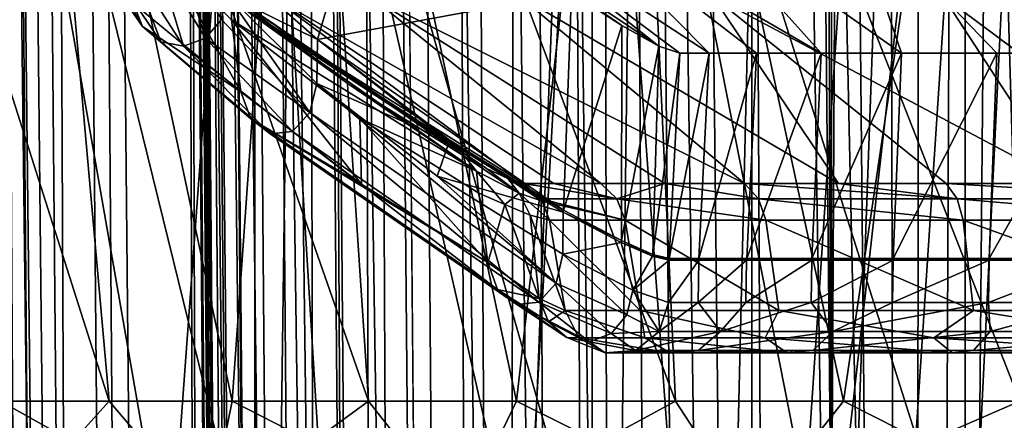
# Model space of a CAD drawing. Header units: metres. Extents: x -90 to 90, y -173 to 74.
# Tile 117 of 256: x -16.71 to -7.32, y -67.17 to -63.35. Entities that reach past the tile are written whole.
import ezdxf

# ---------------------------------------------------------------- set-up
doc = ezdxf.new("R2010")
doc.units = ezdxf.units.M
doc.layers.add('solid_509418', color=7, linetype='CONTINUOUS')
doc.layers.add('solid_509418_01', color=7, linetype='CONTINUOUS')

msp = doc.modelspace()

# ---------------------------------------------------------------- linework, layer by layer
at = {"layer": 'solid_509418'}
for points in [[(-8.225533, -143.306961, -58.726006), (-7.499454, 11.402782, -58.797714), (-6.862387, 12.015907, -58.855129)], [(-6.424402, -141.961182, -58.891628), (-8.225533, -143.306961, -58.726006), (-6.862387, 12.015907, -58.855129)], [(-8.225533, -143.306961, -58.726006), (-8.064254, 10.739578, -58.742512), (-7.499454, 11.402782, -58.797714)], [(-8.225533, -143.306961, -58.726006), (-8.553539, 10.028784, -58.691418), (-8.064254, 10.739578, -58.742512)], [(-8.970113, -68.651672, -58.645515), (-8.966332, 9.27123, -58.645943), (-8.553539, 10.028784, -58.691418)], [(-8.225533, -143.306961, -58.726006), (-8.970113, -68.651672, -58.645515), (-8.553539, 10.028784, -58.691418)], [(-8.970113, -68.651672, -58.645515), (-9.292809, 8.474933, -58.60844), (-8.966332, 9.27123, -58.645943)], [(-8.970113, -68.651672, -58.645515), (-9.713916, 5.925825, -58.55806), (-9.292809, 8.474933, -58.60844)], [(-10.980026, -146.921387, -58.026299), (-11.728061, 5.907754, -58.096577), (-11.239591, 5.91218, -58.249363)], [(-9.744602, -144.948929, -58.446842), (-11.239591, 5.91218, -58.249363), (-9.713916, 5.925825, -58.55806)], [(-9.744602, -144.948929, -58.446842), (-10.980026, -146.921387, -58.026299), (-11.239591, 5.91218, -58.249363)], [(-9.744602, -144.948929, -58.446842), (-9.713916, 5.925825, -58.55806), (-8.970113, -68.651672, -58.645515)], [(-16.531191, -163.081726, -51.900558), (-17.893648, 5.847504, -52.059464), (-17.654469, 5.850226, -52.654995)], [(-16.531191, -163.081726, -51.900558), (-16.807076, -163.083542, -50.873444), (-17.893648, 5.847504, -52.059464)], [(-16.158733, -163.076126, -52.868156), (-17.654469, 5.850226, -52.654995), (-17.241098, 5.854723, -53.488232)], [(-16.158733, -163.076126, -52.868156), (-16.531191, -163.081726, -51.900558), (-17.654469, 5.850226, -52.654995)], [(-15.842864, -163.072327, -53.513393), (-17.241098, 5.854723, -53.488232), (-16.6322, 5.861065, -54.450802)], [(-15.842864, -163.072327, -53.513393), (-16.158733, -163.076126, -52.868156), (-17.241098, 5.854723, -53.488232)], [(-15.108577, -163.065353, -54.683773), (-16.6322, 5.861065, -54.450802), (-16.372877, 5.863698, -54.797184)], [(-15.108577, -163.065353, -54.683773), (-15.842864, -163.072327, -53.513393), (-16.6322, 5.861065, -54.450802)], [(-14.743927, -163.060379, -55.154385), (-16.372877, 5.863698, -54.797184), (-15.310402, 5.874205, -55.954029)], [(-14.743927, -163.060379, -55.154385), (-15.108577, -163.065353, -54.683773), (-16.372877, 5.863698, -54.797184)], [(-14.743927, -163.060379, -55.154385), (-15.310402, 5.874205, -55.954029), (-15.262668, 5.874669, -55.998146)], [(-13.702352, -163.051712, -56.240799), (-15.262668, 5.874669, -55.998146), (-14.07989, 5.885985, -56.930222)], [(-13.702352, -163.051712, -56.240799), (-14.743927, -163.060379, -55.154385), (-15.262668, 5.874669, -55.998146)], [(-13.100452, -163.044846, -56.739647), (-14.07989, 5.885985, -56.930222), (-13.60435, 5.890456, -57.230949)], [(-13.100452, -163.044846, -56.739647), (-13.702352, -163.051712, -56.240799), (-14.07989, 5.885985, -56.930222)], [(-12.208568, -151.319458, -57.399166), (-13.60435, 5.890456, -57.230949), (-12.711701, 5.898749, -57.701679)], [(-12.208568, -151.319458, -57.399166), (-13.100452, -163.044846, -56.739647), (-13.60435, 5.890456, -57.230949)], [(-10.980026, -146.921387, -58.026299), (-12.711701, 5.898749, -57.701679), (-11.728061, 5.907754, -58.096577)], [(-11.805877, -149.06665, -57.632721), (-12.208568, -151.319458, -57.399166), (-12.711701, 5.898749, -57.701679)], [(-10.980026, -146.921387, -58.026299), (-11.805877, -149.06665, -57.632721), (-12.711701, 5.898749, -57.701679)], [(-18.056417, -4.771772, -39.686611), (-16.739193, -163.084778, -39.769085), (-16.407185, -163.081879, -39.436752)], [(-17.956964, -5.976902, -39.589478), (-18.056417, -4.771772, -39.686611), (-16.407185, -163.081879, -39.436752)], [(-17.942766, -6.137811, -39.576832), (-17.956964, -5.976902, -39.589478), (-16.407185, -163.081879, -39.436752)], [(-17.843531, -7.200194, -39.495811), (-17.942766, -6.137811, -39.576832), (-16.407185, -163.081879, -39.436752)], [(-17.713037, -8.454294, -39.406246), (-17.843531, -7.200194, -39.495811), (-16.407185, -163.081879, -39.436752)], [(-17.713037, -8.454294, -39.406246), (-16.407185, -163.081879, -39.436752), (-15.988667, -163.078217, -39.223415)], [(-17.653675, -8.981634, -39.371037), (-17.713037, -8.454294, -39.406246), (-15.988667, -163.078217, -39.223415)], [(-17.564034, -9.732122, -39.323696), (-17.653675, -8.981634, -39.371037), (-15.988667, -163.078217, -39.223415)], [(-17.400854, -10.978703, -39.253826), (-17.564034, -9.732122, -39.323696), (-15.988667, -163.078217, -39.223415)], [(-17.28887, -11.756881, -39.216961), (-17.400854, -10.978703, -39.253826), (-15.988667, -163.078217, -39.223415)], [(-15.394668, -17.596838, -43.902721), (-14.90165, -74.090973, -48.713856), (-15.452837, -10.931285, -48.649826)], [(-14.326564, -136.82785, -49.398392), (-15.452837, -10.931285, -48.649826), (-14.90165, -74.090973, -48.713856)], [(-15.406104, -11.13963, -49.447376), (-15.452837, -10.931285, -48.649826), (-14.326564, -136.82785, -49.398392)], [(-15.406104, -11.13963, -49.447376), (-14.296868, -136.648575, -49.685158), (-14.235632, -136.442123, -50.082653)], [(-15.277939, -11.332801, -50.20084), (-15.406104, -11.13963, -49.447376), (-14.235632, -136.442123, -50.082653)], [(-15.406104, -11.13963, -49.447376), (-14.326564, -136.82785, -49.398392), (-14.296868, -136.648575, -49.685158)], [(-15.277939, -11.332801, -50.20084), (-14.061949, -136.152161, -50.808159), (-13.800737, -135.957687, -51.538399)], [(-14.833218, -11.671796, -51.53688), (-15.277939, -11.332801, -50.20084), (-13.800737, -135.957687, -51.538399)], [(-15.277939, -11.332801, -50.20084), (-14.10886, -136.211212, -50.642448), (-14.061949, -136.152161, -50.808159)], [(-15.277939, -11.332801, -50.20084), (-14.235632, -136.442123, -50.082653), (-14.10886, -136.211212, -50.642448)], [(-14.833218, -11.671796, -51.53688), (-13.800737, -135.957687, -51.538399), (-13.103902, -135.690063, -52.81012)], [(-14.149453, -11.970129, -52.737919), (-14.833218, -11.671796, -51.53688), (-13.103902, -135.690063, -52.81012)], [(-17.28887, -11.756881, -39.216961), (-15.988667, -163.078217, -39.223415), (-15.525159, -163.074173, -39.150002)], [(-17.227026, -12.164526, -39.200218), (-17.28887, -11.756881, -39.216961), (-15.525159, -163.074173, -39.150002)], [(-14.149453, -11.970129, -52.737919), (-13.103902, -135.690063, -52.81012), (-12.272785, -135.485428, -53.805763)], [(-13.201573, -12.23214, -53.826992), (-14.149453, -11.970129, -52.737919), (-12.272785, -135.485428, -53.805763)], [(-17.036226, -13.318927, -39.16396), (-17.227026, -12.164526, -39.200218), (-15.525159, -163.074173, -39.150002)], [(-13.201573, -12.23214, -53.826992), (-12.272785, -135.485428, -53.805763), (-11.371455, -135.333908, -54.565197)], [(-12.008995, -12.441509, -54.729683), (-13.201573, -12.23214, -53.826992), (-11.371455, -135.333908, -54.565197)], [(-12.008995, -12.441509, -54.729683), (-11.371455, -135.333908, -54.565197), (-10.403399, -135.223694, -55.141842)], [(-11.07841, -12.544225, -55.20163), (-12.008995, -12.441509, -54.729683), (-10.403399, -135.223694, -55.141842)], [(-11.07841, -12.544225, -55.20163), (-10.403399, -135.223694, -55.141842), (-9.302077, -135.147614, -55.574173)], [(-10.656951, -12.576241, -55.362324), (-11.07841, -12.544225, -55.20163), (-9.302077, -135.147614, -55.574173)], [(-9.931368, -12.613823, -55.57053), (-10.656951, -12.576241, -55.362324), (-9.302077, -135.147614, -55.574173)], [(-8.595015, -73.846344, -55.769421), (-9.183409, -12.631924, -55.701126), (-9.931368, -12.613823, -55.57053)], [(-9.931368, -12.613823, -55.57053), (-8.006117, -135.113159, -55.833195), (-8.595015, -73.846344, -55.769421)], [(-9.931368, -12.613823, -55.57053), (-9.302077, -135.147614, -55.574173), (-8.006117, -135.113159, -55.833195)], [(-4.564163, -12.653282, -56.114788), (-9.183409, -12.631924, -55.701126), (-8.595015, -73.846344, -55.769421)], [(-4.564163, -12.653282, -56.114788), (-8.595015, -73.846344, -55.769421), (-8.006117, -135.113159, -55.833195)], [(-4.564163, -12.653282, -56.114788), (-8.006117, -135.113159, -55.833195), (-4.333533, -135.123291, -56.128117)], [(-17.036226, -13.318927, -39.16396), (-15.525159, -163.074173, -39.150002), (-16.821955, -14.476129, -39.150002)], [(-13.523117, -16.790075, -39.150002), (-16.821955, -14.476129, -39.150002), (-15.525159, -163.074173, -39.150002)], [(-9.89099, -18.58441, -39.150002), (-13.523117, -16.790075, -39.150002), (-15.525159, -163.074173, -39.150002)], [(13.523117, -16.790075, -39.150002), (9.89099, -18.58441, -39.150002), (-15.525159, -163.074173, -39.150002)], [(-15.299993, -17.59601, -43.294651), (-14.126851, -162.874237, -43.902691), (-15.394668, -17.596838, -43.902721)], [(-15.394668, -17.596838, -43.902721), (-14.126851, -162.874237, -43.902691), (-14.90165, -74.090973, -48.713856)], [(-15.299993, -17.59601, -43.294651), (-15.024933, -17.593609, -42.744152), (-13.77414, -162.87117, -42.768459)], [(-15.299993, -17.59601, -43.294651), (-14.044078, -162.87352, -43.33326), (-14.126851, -162.874237, -43.902691)], [(-15.299993, -17.59601, -43.294651), (-14.032178, -162.873413, -43.294624), (-14.044078, -162.87352, -43.33326)], [(-15.299993, -17.59601, -43.294651), (-13.77414, -162.87117, -42.768459), (-14.032178, -162.873413, -43.294624)], [(-15.024933, -17.593609, -42.744152), (-14.595534, -17.589861, -42.303349), (-13.342828, -162.867401, -42.314777)], [(-15.024933, -17.593609, -42.744152), (-13.342828, -162.867401, -42.314777), (-13.77414, -162.87117, -42.768459)], [(-14.595534, -17.589861, -42.303349), (-14.052451, -17.585121, -42.013969), (-12.792397, -162.862595, -42.016659)], [(-14.595534, -17.589861, -42.303349), (-12.792397, -162.862595, -42.016659), (-13.342828, -162.867401, -42.314777)], [(-14.052451, -17.585121, -42.013969), (-13.447101, -17.57984, -41.903408), (-12.792397, -162.862595, -42.016659)], [(-13.447101, -17.57984, -41.903408), (-11.930401, -18.401623, -41.86388), (-12.179281, -162.857254, -41.903378)], [(-12.792397, -162.862595, -42.016659), (-13.447101, -17.57984, -41.903408), (-12.179281, -162.857254, -41.903378)], [(-11.930401, -18.401623, -41.86388), (-10.350704, -19.131382, -41.822681), (-12.179281, -162.857254, -41.903378)], [(-6.028381, -19.804836, -39.150002), (-9.89099, -18.58441, -39.150002), (-15.525159, -163.074173, -39.150002)], [(9.89099, -18.58441, -39.150002), (6.028381, -19.804836, -39.150002), (-15.525159, -163.074173, -39.150002)], [(-10.350704, -19.131382, -41.822681), (-8.7082, -19.765713, -41.779816), (-12.179281, -162.857254, -41.903378)], [(-8.7082, -19.765713, -41.779816), (-7.009268, -20.298904, -41.735447), (-12.179281, -162.857254, -41.903378)], [(-2.025468, -20.421919, -39.150002), (-6.028381, -19.804836, -39.150002), (-15.525159, -163.074173, -39.150002)], [(6.028381, -19.804836, -39.150002), (2.025468, -20.421919, -39.150002), (-15.525159, -163.074173, -39.150002)], [(-7.009268, -20.298904, -41.735447), (-5.290215, -20.717361, -41.690529), (-12.179281, -162.857254, -41.903378)], [(2.025468, -20.421919, -39.150002), (-2.025468, -20.421919, -39.150002), (-15.525159, -163.074173, -39.150002)], [(-5.290215, -20.717361, -41.690529), (-3.569618, -21.021667, -41.645542), (-12.179281, -162.857254, -41.903378)], [(-3.569618, -21.021667, -41.645542), (-1.8172, -21.213736, -41.599697), (-12.179281, -162.857254, -41.903378)], [(-1.8172, -21.213736, -41.599697), (0.000091, -21.295607, -41.552128), (-12.179281, -162.857254, -41.903378)], [(0.000091, -21.295607, -41.552128), (0, -168.099869, -41.585648), (-12.179281, -162.857254, -41.903378)], [(-16.890995, -66.992867, 10.458415), (-18.879354, -57.490189, 10.9), (-16.699768, -57.490189, 14.01277)], [(-15.853956, -66.992867, -11.972311), (-16.699768, -57.490189, -14.01277), (-18.879354, -57.490189, -10.9)], [(-16.890989, -66.992867, -10.458424), (-15.853956, -66.992867, -11.972311), (-18.879354, -57.490189, -10.9)], [(-15.853965, -66.992867, 11.9723), (-16.890995, -66.992867, 10.458415), (-16.699768, -57.490189, 14.01277)], [(-14.681672, -66.992867, 13.384045), (-16.699768, -57.490189, 14.01277), (-14.01277, -57.490189, 16.699768)], [(-14.681672, -66.992867, 13.384045), (-15.853965, -66.992867, 11.9723), (-16.699768, -57.490189, 14.01277)], [(-13.384117, -66.992867, -14.681606), (-14.01277, -57.490189, -16.699768), (-16.699768, -57.490189, -14.01277)], [(-14.681667, -66.992867, -13.384049), (-13.384117, -66.992867, -14.681606), (-16.699768, -57.490189, -14.01277)], [(-15.853956, -66.992867, -11.972311), (-14.681667, -66.992867, -13.384049), (-16.699768, -57.490189, -14.01277)], [(-13.384123, -66.992867, 14.681602), (-14.681672, -66.992867, 13.384045), (-14.01277, -57.490189, 16.699768)], [(-11.972386, -66.992867, 15.853899), (-14.01277, -57.490189, 16.699768), (-10.9, -57.490189, 18.879354)], [(-11.972386, -66.992867, 15.853899), (-13.384123, -66.992867, 14.681602), (-14.01277, -57.490189, 16.699768)], [(-10.458488, -66.992867, -16.890949), (-10.9, -57.490189, -18.879354), (-14.01277, -57.490189, -16.699768)], [(-11.972373, -66.992867, -15.853909), (-10.458488, -66.992867, -16.890949), (-14.01277, -57.490189, -16.699768)], [(-13.384117, -66.992867, -14.681606), (-11.972373, -66.992867, -15.853909), (-14.01277, -57.490189, -16.699768)], [(-10.458507, -66.992867, 16.890938), (-11.972386, -66.992867, 15.853899), (-10.9, -57.490189, 18.879354)], [(-8.855399, -66.992867, 17.783871), (-10.9, -57.490189, 18.879354), (-7.456039, -57.490189, 20.4853)], [(-8.855399, -66.992867, 17.783871), (-10.458507, -66.992867, 16.890938), (-10.9, -57.490189, 18.879354)], [(-7.176715, -66.992867, -18.525089), (-7.456039, -57.490189, -20.4853), (-10.9, -57.490189, -18.879354)], [(-8.855376, -66.992867, -17.783882), (-7.176715, -66.992867, -18.525089), (-10.9, -57.490189, -18.879354)], [(-10.458488, -66.992867, -16.890949), (-8.855376, -66.992867, -17.783882), (-10.9, -57.490189, -18.879354)], [(-7.176741, -66.992867, 18.525078), (-8.855399, -66.992867, 17.783871), (-7.456039, -57.490189, 20.4853)], [(-5.436839, -66.992867, 19.108242), (-7.456039, -57.490189, 20.4853), (-3.78553, -57.490189, 21.468809)], [(-5.436839, -66.992867, 19.108242), (-7.176741, -66.992867, 18.525078), (-7.456039, -57.490189, 20.4853)], [(-3.650519, -66.992867, -19.528385), (-3.78553, -57.490189, -21.468809), (-7.456039, -57.490189, -20.4853)], [(-5.436816, -66.992867, -19.10825), (-3.650519, -66.992867, -19.528385), (-7.456039, -57.490189, -20.4853)], [(-7.176715, -66.992867, -18.525089), (-5.436816, -66.992867, -19.10825), (-7.456039, -57.490189, -20.4853)], [(-17.235991, -57.549999, -14.462733), (-14.465104, -68.809189, -17.234001), (-17.238499, -68.809189, -14.459743)], [(-17.235991, -57.549999, 14.462733), (-16.71454, -68.681313, 15.062341), (-15.283932, -68.739235, 16.512159)], [(-14.462707, -57.549999, 17.236012), (-17.235991, -57.549999, 14.462733), (-15.283932, -68.739235, 16.512159)], [(-17.235991, -57.549999, -14.462733), (-14.462707, -57.549999, -17.236012), (-14.465104, -68.809189, -17.234001)], [(-14.462707, -57.549999, 17.236012), (-15.283932, -68.739235, 16.512159), (-13.773927, -68.809944, 17.79126)], [(-14.462707, -57.549999, -17.236012), (-11.25202, -68.809189, -19.484406), (-14.465104, -68.809189, -17.234001)], [(-14.462707, -57.549999, 17.236012), (-13.773927, -68.809944, 17.79126), (-11.885545, -68.899841, 19.104549)], [(-11.249981, -57.549999, 19.485582), (-14.462707, -57.549999, 17.236012), (-11.885545, -68.899841, 19.104549)], [(-14.462707, -57.549999, -17.236012), (-11.249981, -57.549999, -19.485582), (-11.25202, -68.809189, -19.484406)], [(-11.249981, -57.549999, 19.485582), (-11.885545, -68.899841, 19.104549), (-10.414044, -68.965942, 19.944866)], [(-11.249981, -57.549999, -19.485582), (-7.696914, -68.809189, -21.142551), (-11.25202, -68.809189, -19.484406)], [(-11.249981, -57.549999, 19.485582), (-10.414044, -68.965942, 19.944866), (-8.992697, -69.023079, 20.624777)], [(-7.695426, -57.549999, 21.143093), (-11.249981, -57.549999, 19.485582), (-8.992697, -69.023079, 20.624777)], [(-11.249981, -57.549999, -19.485582), (-7.695426, -57.549999, -21.143093), (-7.696914, -68.809189, -21.142551)], [(-7.695426, -57.549999, 21.143093), (-8.992697, -69.023079, 20.624777), (-6.353461, -69.110344, 21.584335)], [(-7.695426, -57.549999, -21.143093), (-3.907849, -68.809189, -22.158039), (-7.696914, -68.809189, -21.142551)], [(-7.695426, -57.549999, 21.143093), (-6.353461, -69.110344, 21.584335), (-3.991354, -69.164093, 22.14315)], [(-3.907065, -57.549999, 22.158178), (-7.695426, -57.549999, 21.143093), (-3.991354, -69.164093, 22.14315)], [(-7.695426, -57.549999, -21.143093), (-3.907065, -57.549999, -22.158178), (-3.907849, -68.809189, -22.158039)], [(-10.616894, -63.605263, 0.693108), (-12.714635, -62.203217, 0.583642), (-12.374804, -62.203217, 2.977721)], [(-10.968649, -63.407784, -0.023584), (-11.448912, -63.09288, -0.642614), (-12.714635, -62.203217, 0.583642)], [(-10.616894, -63.605263, 0.693108), (-10.968649, -63.407784, -0.023584), (-12.714635, -62.203217, 0.583642)], [(-10.135412, -63.674011, 2.824676), (-12.374804, -62.203217, 2.977721), (-11.588333, -62.203217, 5.264326)], [(-10.415915, -63.674011, 1.487988), (-10.616894, -63.605263, 0.693108), (-12.374804, -62.203217, 2.977721)], [(-10.135412, -63.674011, 2.824676), (-10.415915, -63.674011, 1.487988), (-12.374804, -62.203217, 2.977721)], [(-9.069659, -63.674011, 5.333541), (-11.588333, -62.203217, 5.264326), (-10.383609, -62.203217, 7.360928)], [(-9.684126, -63.674011, 4.113768), (-10.135412, -63.674011, 2.824676), (-11.588333, -62.203217, 5.264326)], [(-9.069659, -63.674011, 5.333541), (-9.684126, -63.674011, 4.113768), (-11.588333, -62.203217, 5.264326)], [(-8.302366, -63.674011, 6.463443), (-10.383609, -62.203217, 7.360928), (-8.804112, -62.203217, 9.191854)], [(-8.302366, -63.674011, 6.463443), (-9.069659, -63.674011, 5.333541), (-10.383609, -62.203217, 7.360928)], [(-6.363376, -63.674011, 8.37931), (-8.804112, -62.203217, 9.191854), (-6.906853, -62.203217, 10.691023)], [(-7.395176, -63.674011, 7.484434), (-8.302366, -63.674011, 6.463443), (-8.804112, -62.203217, 9.191854)], [(-6.363376, -63.674011, 8.37931), (-7.395176, -63.674011, 7.484434), (-8.804112, -62.203217, 9.191854)], [(-14.347415, -63.116619, -3.627588), (-13.581218, -62.555565, -2.814743), (-13.86851, -63.542713, -3.028872)], [(-13.581218, -62.555565, -2.814743), (-11.448912, -63.09288, -0.642614), (-13.86851, -63.542713, -3.028872)], [(-15.536399, -63.416889, -3.907927), (-15.626364, -63.194736, -3.865904), (-16.052046, -62.671608, -5.672611)], [(-15.536399, -63.416889, -3.907927), (-16.052046, -62.671608, -5.672611), (-15.86142, -62.820583, -5.698683)], [(-14.935716, -63.528824, -4.18851), (-15.395175, -62.783546, -5.762451), (-15.229985, -62.606308, -5.785044)], [(-14.784656, -63.351589, -4.259071), (-14.935716, -63.528824, -4.18851), (-15.229985, -62.606308, -5.785044)], [(-15.626364, -63.194736, -3.865904), (-14.599174, -64.041222, -2.345969), (-15.332775, -62.716194, -3.028362)], [(-14.599174, -64.041222, -2.345969), (-14.687273, -63.355148, -2.263066), (-15.332775, -62.716194, -3.028362)], [(-14.685579, -63.164745, -2.110022), (-15.332775, -62.716194, -3.028362), (-14.687273, -63.355148, -2.263066)], [(-15.362079, -63.565861, -3.989353), (-15.86142, -62.820583, -5.698683), (-15.623694, -62.861092, -5.731196)], [(-15.362079, -63.565861, -3.989353), (-15.536399, -63.416889, -3.907927), (-15.86142, -62.820583, -5.698683)], [(-15.144688, -63.606373, -4.090898), (-15.623694, -62.861092, -5.731196), (-15.395175, -62.783546, -5.762451)], [(-15.144688, -63.606373, -4.090898), (-15.362079, -63.565861, -3.989353), (-15.623694, -62.861092, -5.731196)], [(-14.935716, -63.528824, -4.18851), (-15.144688, -63.606373, -4.090898), (-15.395175, -62.783546, -5.762451)], [(-13.941573, -64.239754, -2.964784), (-14.784656, -63.351589, -4.259071), (-14.727284, -63.116638, -4.285869)], [(-14.7556, -63.125168, 0.975221), (-12.05579, -64.868385, 1.149781), (-11.904291, -64.916168, 1.700613)], [(-14.312971, -63.125168, 3.717211), (-14.7556, -63.125168, 0.975221), (-11.904291, -64.916168, 1.700613)], [(-14.7556, -63.125168, 0.975221), (-12.256981, -64.7714, 0.772457), (-12.05579, -64.868385, 1.149781)], [(-14.7556, -63.125168, 0.975221), (-14.667582, -63.132328, -1.804855), (-12.256981, -64.7714, 0.772457)], [(-14.727284, -63.116638, -4.285869), (-14.347415, -63.116619, -3.627588), (-13.86851, -63.542713, -3.028872)], [(-13.876504, -63.963127, -3.026015), (-14.727284, -63.116638, -4.285869), (-13.86851, -63.542713, -3.028872)], [(-13.876504, -63.963127, -3.026015), (-13.941573, -64.239754, -2.964784), (-14.727284, -63.116638, -4.285869)], [(-14.685579, -63.164745, -2.110022), (-13.57708, -63.964386, -0.656585), (-14.667582, -63.132328, -1.804855)], [(-14.667582, -63.132328, -1.804855), (-12.46116, -64.661255, 0.508408), (-12.256981, -64.7714, 0.772457)], [(-14.667582, -63.132328, -1.804855), (-13.57708, -63.964386, -0.656585), (-12.46116, -64.661255, 0.508408)], [(-14.312971, -63.125168, 3.717211), (-11.617987, -64.916168, 3.102681), (-11.167141, -64.916168, 4.460853)], [(-13.365417, -63.125168, 6.328067), (-14.312971, -63.125168, 3.717211), (-11.167141, -64.916168, 4.460853)], [(-14.312971, -63.125168, 3.717211), (-11.904291, -64.916168, 1.700613), (-11.617987, -64.916168, 3.102681)], [(-13.86851, -63.542713, -3.028872), (-11.448912, -63.09288, -0.642614), (-11.525872, -65.169624, -0.565654)], [(-13.365417, -63.125168, 6.328067), (-10.558135, -64.916168, 5.755868), (-9.799603, -64.916168, 6.969363)], [(-11.946364, -63.125168, 8.715685), (-13.365417, -63.125168, 6.328067), (-9.799603, -64.916168, 6.969363)], [(-13.365417, -63.125168, 6.328067), (-11.167141, -64.916168, 4.460853), (-10.558135, -64.916168, 5.755868)], [(-11.946364, -63.125168, 8.715685), (-9.799603, -64.916168, 6.969363), (-8.902296, -64.916168, 8.084143)], [(-10.105875, -63.125168, 10.795836), (-11.946364, -63.125168, 8.715685), (-8.902296, -64.916168, 8.084143)], [(-11.525872, -65.169624, -0.565654), (-11.448912, -63.09288, -0.642614), (-10.968649, -63.407784, -0.023584)], [(-10.105875, -63.125168, 10.795836), (-7.878907, -64.916168, 9.08444), (-6.743935, -64.916168, 9.956082)], [(-7.908876, -63.125168, 12.495137), (-10.105875, -63.125168, 10.795836), (-6.743935, -64.916168, 9.956082)], [(-10.105875, -63.125168, 10.795836), (-8.902296, -64.916168, 8.084143), (-7.878907, -64.916168, 9.08444)], [(-7.908876, -63.125168, 12.495137), (-6.743935, -64.916168, 9.956082), (-5.51346, -64.916168, 10.686721)], [(-5.432873, -63.125168, 13.753642), (-7.908876, -63.125168, 12.495137), (-5.51346, -64.916168, 10.686721)], [(-15.536399, -63.416889, -3.907927), (-14.599174, -64.041222, -2.345969), (-15.626364, -63.194736, -3.865904)], [(-14.685579, -63.164745, -2.110022), (-14.687273, -63.355148, -2.263066), (-12.353123, -64.797531, 0.337027)], [(-14.685579, -63.164745, -2.110022), (-12.353123, -64.797531, 0.337027), (-13.57708, -63.964386, -0.656585)], [(-14.50339, -64.300468, -2.436103), (-14.599174, -64.041222, -2.345969), (-15.536399, -63.416889, -3.907927)], [(-14.50339, -64.300468, -2.436103), (-15.536399, -63.416889, -3.907927), (-15.362079, -63.565861, -3.989353)], [(-13.941573, -64.239754, -2.964784), (-14.935716, -63.528824, -4.18851), (-14.784656, -63.351589, -4.259071)], [(-13.448121, -64.922401, -1.129399), (-14.687273, -63.355148, -2.263066), (-14.599174, -64.041222, -2.345969)], [(-13.448121, -64.922401, -1.129399), (-13.466262, -64.296745, -0.976499), (-14.687273, -63.355148, -2.263066)], [(-12.353123, -64.797531, 0.337027), (-14.687273, -63.355148, -2.263066), (-13.466262, -64.296745, -0.976499)], [(-10.972864, -65.459885, 0.174078), (-11.525872, -65.169624, -0.565654), (-10.968649, -63.407784, -0.023584)], [(-10.972864, -65.459885, 0.174078), (-10.968649, -63.407784, -0.023584), (-10.616894, -63.605263, 0.693108)], [(-14.318769, -64.442734, -2.609836), (-15.362079, -63.565861, -3.989353), (-15.144688, -63.606373, -4.090898)], [(-14.318769, -64.442734, -2.609836), (-14.50339, -64.300468, -2.436103), (-15.362079, -63.565861, -3.989353)], [(-14.107715, -64.41993, -2.808441), (-15.144688, -63.606373, -4.090898), (-14.935716, -63.528824, -4.18851)], [(-14.107715, -64.41993, -2.808441), (-14.318769, -64.442734, -2.609836), (-15.144688, -63.606373, -4.090898)], [(-13.941573, -64.239754, -2.964784), (-14.107715, -64.41993, -2.808441), (-14.935716, -63.528824, -4.18851)], [(-12.615312, -64.518898, -1.70385), (-13.876504, -63.963127, -3.026015), (-13.86851, -63.542713, -3.028872)], [(-12.613934, -64.498184, -1.70348), (-13.86851, -63.542713, -3.028872), (-11.525872, -65.169624, -0.565654)], [(-12.615312, -64.518898, -1.70385), (-13.86851, -63.542713, -3.028872), (-12.613934, -64.498184, -1.70348)], [(-10.673986, -65.591347, 0.841689), (-10.972864, -65.459885, 0.174078), (-10.616894, -63.605263, 0.693108)], [(-10.673986, -65.591347, 0.841689), (-10.616894, -63.605263, 0.693108), (-10.415915, -63.674011, 1.487988)], [(-10.673986, -65.591347, 0.841689), (-10.415915, -63.674011, 1.487988), (-10.517426, -65.630623, 1.502489)], [(-10.517426, -65.630623, 1.502489), (-10.415915, -63.674011, 1.487988), (-10.135412, -63.674011, 2.824676)], [(-10.23419, -65.630623, 2.852206), (-10.517426, -65.630623, 1.502489), (-10.135412, -63.674011, 2.824676)], [(-10.23419, -65.630623, 2.852206), (-10.135412, -63.674011, 2.824676), (-9.684126, -63.674011, 4.113768)], [(-9.778504, -65.630623, 4.153863), (-10.23419, -65.630623, 2.852206), (-9.684126, -63.674011, 4.113768)], [(-9.778504, -65.630623, 4.153863), (-9.684126, -63.674011, 4.113768), (-9.069659, -63.674011, 5.333541)], [(-9.158047, -65.630623, 5.385526), (-9.778504, -65.630623, 4.153863), (-9.069659, -63.674011, 5.333541)], [(-9.158047, -65.630623, 5.385526), (-9.069659, -63.674011, 5.333541), (-8.302366, -63.674011, 6.463443)], [(-8.383273, -65.630623, 6.526442), (-9.158047, -65.630623, 5.385526), (-8.302366, -63.674011, 6.463443)], [(-8.383273, -65.630623, 6.526442), (-8.302366, -63.674011, 6.463443), (-7.395176, -63.674011, 7.484434)], [(-7.467239, -65.630623, 7.557384), (-8.383273, -65.630623, 6.526442), (-7.395176, -63.674011, 7.484434)], [(-7.467239, -65.630623, 7.557384), (-7.395176, -63.674011, 7.484434), (-6.363376, -63.674011, 8.37931)], [(-6.425377, -65.630623, 8.460983), (-7.467239, -65.630623, 7.557384), (-6.363376, -63.674011, 8.37931)], [(-11.595852, -65.867004, -0.498423), (-13.941573, -64.239754, -2.964784), (-13.876504, -63.963127, -3.026015)], [(-12.729074, -64.844307, -1.813275), (-11.595852, -65.867004, -0.498423), (-13.876504, -63.963127, -3.026015)], [(-12.615312, -64.518898, -1.70385), (-12.729074, -64.844307, -1.813275), (-13.876504, -63.963127, -3.026015)], [(-12.353123, -64.797531, 0.337027), (-12.46116, -64.661255, 0.508408), (-13.57708, -63.964386, -0.656585)], [(-13.448121, -64.922401, -1.129399), (-14.599174, -64.041222, -2.345969), (-14.50339, -64.300468, -2.436103)], [(-11.760386, -66.04718, -0.340388), (-14.107715, -64.41993, -2.808441), (-13.941573, -64.239754, -2.964784)], [(-11.595852, -65.867004, -0.498423), (-11.760386, -66.04718, -0.340388), (-13.941573, -64.239754, -2.964784)], [(-12.152228, -65.927719, 0.035981), (-14.50339, -64.300468, -2.436103), (-14.318769, -64.442734, -2.609836)], [(-13.448121, -64.922401, -1.129399), (-14.50339, -64.300468, -2.436103), (-12.247084, -65.668472, 0.127091)], [(-12.152228, -65.927719, 0.035981), (-12.247084, -65.668472, 0.127091), (-14.50339, -64.300468, -2.436103)], [(-12.247084, -65.668472, 0.127091), (-12.33094, -65.009079, 0.20763), (-13.466262, -64.296745, -0.976499)], [(-12.353123, -64.797531, 0.337027), (-13.466262, -64.296745, -0.976499), (-12.33094, -65.009079, 0.20763)], [(-13.448121, -64.922401, -1.129399), (-12.247084, -65.668472, 0.127091), (-13.466262, -64.296745, -0.976499)], [(-11.969395, -66.069984, -0.139633), (-14.318769, -64.442734, -2.609836), (-14.107715, -64.41993, -2.808441)], [(-11.969395, -66.069984, -0.139633), (-12.152228, -65.927719, 0.035981), (-14.318769, -64.442734, -2.609836)], [(-11.760386, -66.04718, -0.340388), (-11.969395, -66.069984, -0.139633), (-14.107715, -64.41993, -2.808441)], [(-12.615312, -64.518898, -1.70385), (-11.526367, -65.189636, -0.565162), (-12.729074, -64.844307, -1.813275)], [(-12.615312, -64.518898, -1.70385), (-12.613934, -64.498184, -1.70348), (-11.525872, -65.169624, -0.565654)], [(-11.525872, -65.169624, -0.565654), (-11.526367, -65.189636, -0.565162), (-12.615312, -64.518898, -1.70385)], [(-11.947595, -65.00795, 0.945722), (-12.256981, -64.7714, 0.772457), (-12.46116, -64.661255, 0.508408)], [(-12.353123, -64.797531, 0.337027), (-11.947595, -65.00795, 0.945722), (-12.46116, -64.661255, 0.508408)], [(-12.353123, -64.797531, 0.337027), (-12.33094, -65.009079, 0.20763), (-12.083917, -65.117455, 0.53325)], [(-12.353123, -64.797531, 0.337027), (-12.083917, -65.117455, 0.53325), (-11.947595, -65.00795, 0.945722)], [(-11.947595, -65.00795, 0.945722), (-12.05579, -64.868385, 1.149781), (-12.256981, -64.7714, 0.772457)], [(-12.729074, -64.844307, -1.813275), (-11.531413, -65.590378, -0.560317), (-11.595852, -65.867004, -0.498423)], [(-11.526367, -65.189636, -0.565162), (-11.531413, -65.590378, -0.560317), (-12.729074, -64.844307, -1.813275)], [(-11.741967, -65.063042, 1.677424), (-11.904291, -64.916168, 1.700613), (-12.05579, -64.868385, 1.149781)], [(-11.728298, -65.083496, 1.675471), (-11.741967, -65.063042, 1.677424), (-12.05579, -64.868385, 1.149781)], [(-11.947595, -65.00795, 0.945722), (-11.728298, -65.083496, 1.675471), (-12.05579, -64.868385, 1.149781)], [(-11.014851, -65.063042, 4.400071), (-11.617987, -64.916168, 3.102681), (-11.904291, -64.916168, 1.700613)], [(-11.741967, -65.063042, 1.677424), (-11.014851, -65.063042, 4.400071), (-11.904291, -64.916168, 1.700613)], [(-11.014851, -65.063042, 4.400071), (-11.167141, -64.916168, 4.460853), (-11.617987, -64.916168, 3.102681)], [(-11.014851, -65.063042, 4.400071), (-10.558135, -64.916168, 5.755868), (-11.167141, -64.916168, 4.460853)], [(-11.014851, -65.063042, 4.400071), (-9.665969, -65.063042, 6.874343), (-10.558135, -64.916168, 5.755868)], [(-9.665969, -65.063042, 6.874343), (-9.799603, -64.916168, 6.969363), (-10.558135, -64.916168, 5.755868)], [(-7.771465, -65.063042, 8.960574), (-8.902296, -64.916168, 8.084143), (-9.799603, -64.916168, 6.969363)], [(-9.665969, -65.063042, 6.874343), (-7.771465, -65.063042, 8.960574), (-9.799603, -64.916168, 6.969363)], [(-7.771465, -65.063042, 8.960574), (-7.878907, -64.916168, 9.08444), (-8.902296, -64.916168, 8.084143)], [(-5.438278, -65.063042, 10.540999), (-6.743935, -64.916168, 9.956082), (-7.878907, -64.916168, 9.08444)], [(-7.771465, -65.063042, 8.960574), (-5.438278, -65.063042, 10.540999), (-7.878907, -64.916168, 9.08444)], [(-12.083917, -65.117455, 0.53325), (-12.33094, -65.009079, 0.20763), (-12.247084, -65.668472, 0.127091)], [(-11.947595, -65.00795, 0.945722), (-12.083917, -65.117455, 0.53325), (-11.841249, -65.216919, 0.994011)], [(-11.947595, -65.00795, 0.945722), (-11.841249, -65.216919, 0.994011), (-11.657814, -65.26609, 1.665402)], [(-11.947595, -65.00795, 0.945722), (-11.657814, -65.26609, 1.665402), (-11.728298, -65.083496, 1.675471)], [(-12.083917, -65.117455, 0.53325), (-12.247084, -65.668472, 0.127091), (-11.755801, -66.012619, 0.831898)], [(-11.841249, -65.216919, 0.994011), (-12.083917, -65.117455, 0.53325), (-11.755801, -66.012619, 0.831898)], [(-11.741967, -65.063042, 1.677424), (-10.935908, -65.26609, 4.368536), (-11.014851, -65.063042, 4.400071)], [(-11.728298, -65.083496, 1.675471), (-10.935908, -65.26609, 4.368536), (-11.741967, -65.063042, 1.677424)], [(-11.728298, -65.083496, 1.675471), (-11.657814, -65.26609, 1.665402), (-10.935908, -65.26609, 4.368536)], [(-11.014851, -65.063042, 4.400071), (-10.935908, -65.26609, 4.368536), (-9.596694, -65.26609, 6.825076)], [(-11.014851, -65.063042, 4.400071), (-9.596694, -65.26609, 6.825076), (-9.665969, -65.063042, 6.874343)], [(-9.665969, -65.063042, 6.874343), (-9.596694, -65.26609, 6.825076), (-7.715767, -65.26609, 8.896355)], [(-9.665969, -65.063042, 6.874343), (-7.715767, -65.26609, 8.896355), (-7.771465, -65.063042, 8.960574)], [(-7.771465, -65.063042, 8.960574), (-7.715767, -65.26609, 8.896355), (-5.399302, -65.26609, 10.465454)], [(-7.771465, -65.063042, 8.960574), (-5.399302, -65.26609, 10.465454), (-5.438278, -65.063042, 10.540999)], [(-11.841249, -65.216919, 0.994011), (-11.50733, -66.128197, 1.643904), (-11.657814, -65.26609, 1.665402)], [(-11.841249, -65.216919, 0.994011), (-11.755801, -66.012619, 0.831898), (-11.50733, -66.128197, 1.643904)], [(-10.973692, -65.478226, 0.173934), (-11.531413, -65.590378, -0.560317), (-11.526367, -65.189636, -0.565162)], [(-11.525872, -65.169624, -0.565654), (-10.972864, -65.459885, 0.174078), (-11.526367, -65.189636, -0.565162)], [(-10.973692, -65.478226, 0.173934), (-11.526367, -65.189636, -0.565162), (-10.972864, -65.459885, 0.174078)], [(-10.794743, -66.128197, 4.312145), (-11.657814, -65.26609, 1.665402), (-11.50733, -66.128197, 1.643904)], [(-10.935908, -65.26609, 4.368536), (-11.657814, -65.26609, 1.665402), (-10.794743, -66.128197, 4.312145)], [(-10.935908, -65.26609, 4.368536), (-10.794743, -66.128197, 4.312145), (-9.472816, -66.128197, 6.736975)], [(-9.596694, -65.26609, 6.825076), (-10.935908, -65.26609, 4.368536), (-9.472816, -66.128197, 6.736975)], [(-9.596694, -65.26609, 6.825076), (-9.472816, -66.128197, 6.736975), (-7.616169, -66.128197, 8.781516)], [(-7.715767, -65.26609, 8.896355), (-9.596694, -65.26609, 6.825076), (-7.616169, -66.128197, 8.781516)], [(-7.715767, -65.26609, 8.896355), (-7.616169, -66.128197, 8.781516), (-5.329606, -66.128197, 10.330361)], [(-5.399302, -65.26609, 10.465454), (-7.715767, -65.26609, 8.896355), (-5.329606, -66.128197, 10.330361)], [(-10.973692, -65.478226, 0.173934), (-10.863157, -65.934525, 0.398422), (-11.531413, -65.590378, -0.560317)], [(-10.973692, -65.478226, 0.173934), (-10.972864, -65.459885, 0.174078), (-10.673986, -65.591347, 0.841689)], [(-10.973692, -65.478226, 0.173934), (-10.673986, -65.591347, 0.841689), (-10.674646, -65.609001, 0.841666)], [(-10.973692, -65.478226, 0.173934), (-10.674646, -65.609001, 0.841666), (-10.863157, -65.934525, 0.398422)], [(-10.920117, -66.169472, 0.426083), (-11.595852, -65.867004, -0.498423), (-11.531413, -65.590378, -0.560317)], [(-10.863157, -65.934525, 0.398422), (-10.920117, -66.169472, 0.426083), (-11.531413, -65.590378, -0.560317)], [(-10.674646, -65.609001, 0.841666), (-10.673986, -65.591347, 0.841689), (-10.517426, -65.630623, 1.502489)], [(-11.755801, -66.012619, 0.831898), (-12.247084, -65.668472, 0.127091), (-12.152228, -65.927719, 0.035981)], [(-10.674646, -65.609001, 0.841666), (-10.518028, -65.648064, 1.502576), (-10.863157, -65.934525, 0.398422)], [(-10.518028, -65.648064, 1.502576), (-10.524976, -66.050095, 1.503568), (-10.863157, -65.934525, 0.398422)], [(-10.517426, -65.630623, 1.502489), (-10.518028, -65.648064, 1.502576), (-10.674646, -65.609001, 0.841666)], [(-10.234776, -65.648064, 2.85237), (-10.524976, -66.050095, 1.503568), (-10.518028, -65.648064, 1.502576)], [(-10.234776, -65.648064, 2.85237), (-10.241536, -66.050095, 2.854252), (-10.524976, -66.050095, 1.503568)], [(-10.234776, -65.648064, 2.85237), (-10.518028, -65.648064, 1.502576), (-10.23419, -65.630623, 2.852206)], [(-10.517426, -65.630623, 1.502489), (-10.23419, -65.630623, 2.852206), (-10.518028, -65.648064, 1.502576)], [(-9.779064, -65.648064, 4.154101), (-9.785525, -66.050095, 4.156841), (-10.241536, -66.050095, 2.854252)], [(-10.234776, -65.648064, 2.85237), (-9.779064, -65.648064, 4.154101), (-10.241536, -66.050095, 2.854252)], [(-10.234776, -65.648064, 2.85237), (-10.23419, -65.630623, 2.852206), (-9.778504, -65.630623, 4.153863)], [(-10.234776, -65.648064, 2.85237), (-9.778504, -65.630623, 4.153863), (-9.779064, -65.648064, 4.154101)], [(-9.158572, -65.648064, 5.385835), (-9.164624, -66.050095, 5.389386), (-9.785525, -66.050095, 4.156841)], [(-9.779064, -65.648064, 4.154101), (-9.158572, -65.648064, 5.385835), (-9.785525, -66.050095, 4.156841)], [(-9.779064, -65.648064, 4.154101), (-9.778504, -65.630623, 4.153863), (-9.158047, -65.630623, 5.385526)], [(-9.779064, -65.648064, 4.154101), (-9.158047, -65.630623, 5.385526), (-9.158572, -65.648064, 5.385835)], [(-8.383754, -65.648064, 6.526816), (-8.389297, -66.050095, 6.531119), (-9.164624, -66.050095, 5.389386)], [(-9.158572, -65.648064, 5.385835), (-8.383754, -65.648064, 6.526816), (-9.164624, -66.050095, 5.389386)], [(-9.158572, -65.648064, 5.385835), (-9.158047, -65.630623, 5.385526), (-8.383273, -65.630623, 6.526442)], [(-9.158572, -65.648064, 5.385835), (-8.383273, -65.630623, 6.526442), (-8.383754, -65.648064, 6.526816)], [(-7.467668, -65.648064, 7.557817), (-7.472609, -66.050095, 7.5628), (-8.389297, -66.050095, 6.531119)], [(-8.383754, -65.648064, 6.526816), (-7.467668, -65.648064, 7.557817), (-8.389297, -66.050095, 6.531119)], [(-8.383754, -65.648064, 6.526816), (-8.383273, -65.630623, 6.526442), (-7.467239, -65.630623, 7.557384)], [(-8.383754, -65.648064, 6.526816), (-7.467239, -65.630623, 7.557384), (-7.467668, -65.648064, 7.557817)], [(-6.425746, -65.648064, 8.461469), (-6.430004, -66.050095, 8.467047), (-7.472609, -66.050095, 7.5628)], [(-7.467668, -65.648064, 7.557817), (-6.425746, -65.648064, 8.461469), (-7.472609, -66.050095, 7.5628)], [(-7.467668, -65.648064, 7.557817), (-7.467239, -65.630623, 7.557384), (-6.425377, -65.630623, 8.460983)], [(-7.467668, -65.648064, 7.557817), (-6.425377, -65.630623, 8.460983), (-6.425746, -65.648064, 8.461469)], [(-11.070096, -66.34671, 0.498914), (-11.760386, -66.04718, -0.340388), (-11.595852, -65.867004, -0.498423)], [(-10.920117, -66.169472, 0.426083), (-11.070096, -66.34671, 0.498914), (-11.595852, -65.867004, -0.498423)], [(-11.493407, -66.383743, 0.704477), (-12.152228, -65.927719, 0.035981), (-11.969395, -66.069984, -0.139633)], [(-11.66648, -66.234772, 0.788523), (-11.755801, -66.012619, 0.831898), (-12.152228, -65.927719, 0.035981)], [(-11.493407, -66.383743, 0.704477), (-11.66648, -66.234772, 0.788523), (-12.152228, -65.927719, 0.035981)], [(-10.613427, -66.326729, 1.516204), (-10.920117, -66.169472, 0.426083), (-10.863157, -65.934525, 0.398422)], [(-10.524976, -66.050095, 1.503568), (-10.613427, -66.326729, 1.516204), (-10.863157, -65.934525, 0.398422)], [(-11.277573, -66.424255, 0.599666), (-11.969395, -66.069984, -0.139633), (-11.760386, -66.04718, -0.340388)], [(-11.070096, -66.34671, 0.498914), (-11.277573, -66.424255, 0.599666), (-11.760386, -66.04718, -0.340388)], [(-11.66648, -66.234772, 0.788523), (-11.50733, -66.128197, 1.643904), (-11.755801, -66.012619, 0.831898)], [(-10.241536, -66.050095, 2.854252), (-10.613427, -66.326729, 1.516204), (-10.524976, -66.050095, 1.503568)], [(-10.241536, -66.050095, 2.854252), (-10.027378, -66.326729, 3.794126), (-10.613427, -66.326729, 1.516204)], [(-10.241536, -66.050095, 2.854252), (-9.785525, -66.050095, 4.156841), (-10.027378, -66.326729, 3.794126)], [(-9.164624, -66.050095, 5.389386), (-8.958699, -66.326729, 5.889431), (-10.027378, -66.326729, 3.794126)], [(-9.785525, -66.050095, 4.156841), (-9.164624, -66.050095, 5.389386), (-10.027378, -66.326729, 3.794126)], [(-9.164624, -66.050095, 5.389386), (-8.389297, -66.050095, 6.531119), (-8.958699, -66.326729, 5.889431)], [(-7.472609, -66.050095, 7.5628), (-7.458828, -66.326729, 7.701272), (-8.958699, -66.326729, 5.889431)], [(-8.389297, -66.050095, 6.531119), (-7.472609, -66.050095, 7.5628), (-8.958699, -66.326729, 5.889431)], [(-7.472609, -66.050095, 7.5628), (-6.430004, -66.050095, 8.467047), (-7.458828, -66.326729, 7.701272)], [(-6.430004, -66.050095, 8.467047), (-5.599954, -66.326729, 9.142441), (-7.458828, -66.326729, 7.701272)], [(-11.277573, -66.424255, 0.599666), (-11.493407, -66.383743, 0.704477), (-11.969395, -66.069984, -0.139633)], [(-11.377734, -66.386803, 1.625391), (-11.50733, -66.128197, 1.643904), (-11.66648, -66.234772, 0.788523)], [(-10.749482, -66.386803, 4.067353), (-11.50733, -66.128197, 1.643904), (-11.377734, -66.386803, 1.625391)], [(-10.749482, -66.386803, 4.067353), (-10.794743, -66.128197, 4.312145), (-11.50733, -66.128197, 1.643904)], [(-9.603845, -66.386803, 6.313548), (-9.472816, -66.128197, 6.736975), (-10.794743, -66.128197, 4.312145)], [(-10.749482, -66.386803, 4.067353), (-9.603845, -66.386803, 6.313548), (-10.794743, -66.128197, 4.312145)], [(-9.603845, -66.386803, 6.313548), (-7.995962, -66.386803, 8.255865), (-9.472816, -66.128197, 6.736975)], [(-7.995962, -66.386803, 8.255865), (-7.616169, -66.128197, 8.781516), (-9.472816, -66.128197, 6.736975)], [(-7.995962, -66.386803, 8.255865), (-6.003224, -66.386803, 9.800817), (-7.616169, -66.128197, 8.781516)], [(-6.003224, -66.386803, 9.800817), (-5.329606, -66.128197, 10.330361), (-7.616169, -66.128197, 8.781516)], [(-11.377734, -66.386803, 1.625391), (-11.66648, -66.234772, 0.788523), (-11.493407, -66.383743, 0.704477)], [(-10.613427, -66.326729, 1.516204), (-11.070096, -66.34671, 0.498914), (-10.920117, -66.169472, 0.426083)], [(-10.613427, -66.326729, 1.516204), (-10.839542, -66.507004, 1.548506), (-11.070096, -66.34671, 0.498914)], [(-10.027378, -66.326729, 3.794126), (-10.839542, -66.507004, 1.548506), (-10.613427, -66.326729, 1.516204)], [(-10.027378, -66.326729, 3.794126), (-10.241008, -66.507004, 3.874958), (-10.839542, -66.507004, 1.548506)], [(-8.958699, -66.326729, 5.889431), (-9.149562, -66.507004, 6.014904), (-10.241008, -66.507004, 3.874958)], [(-10.027378, -66.326729, 3.794126), (-8.958699, -66.326729, 5.889431), (-10.241008, -66.507004, 3.874958)], [(-7.458828, -66.326729, 7.701272), (-7.617736, -66.507004, 7.865345), (-9.149562, -66.507004, 6.014904)], [(-8.958699, -66.326729, 5.889431), (-7.458828, -66.326729, 7.701272), (-9.149562, -66.507004, 6.014904)], [(-5.599954, -66.326729, 9.142441), (-5.719259, -66.507004, 9.337217), (-7.617736, -66.507004, 7.865345)], [(-7.458828, -66.326729, 7.701272), (-5.599954, -66.326729, 9.142441), (-7.617736, -66.507004, 7.865345)], [(-11.126734, -66.529579, 1.589533), (-11.493407, -66.383743, 0.704477), (-11.277573, -66.424255, 0.599666)], [(-11.126734, -66.529579, 1.589533), (-11.377734, -66.386803, 1.625391), (-11.493407, -66.383743, 0.704477)], [(-10.512341, -66.529579, 3.977624), (-11.377734, -66.386803, 1.625391), (-11.126734, -66.529579, 1.589533)], [(-10.512341, -66.529579, 3.977624), (-10.749482, -66.386803, 4.067353), (-11.377734, -66.386803, 1.625391)], [(-10.839542, -66.507004, 1.548506), (-11.277573, -66.424255, 0.599666), (-11.070096, -66.34671, 0.498914)], [(-10.839542, -66.507004, 1.548506), (-11.126734, -66.529579, 1.589533), (-11.277573, -66.424255, 0.599666)], [(-9.391977, -66.529579, 6.174267), (-9.603845, -66.386803, 6.313548), (-10.749482, -66.386803, 4.067353)], [(-10.512341, -66.529579, 3.977624), (-9.391977, -66.529579, 6.174267), (-10.749482, -66.386803, 4.067353)], [(-7.819566, -66.529579, 8.073735), (-7.995962, -66.386803, 8.255865), (-9.603845, -66.386803, 6.313548)], [(-9.391977, -66.529579, 6.174267), (-7.819566, -66.529579, 8.073735), (-9.603845, -66.386803, 6.313548)], [(-5.87079, -66.529579, 9.584605), (-6.003224, -66.386803, 9.800817), (-7.995962, -66.386803, 8.255865)], [(-7.819566, -66.529579, 8.073735), (-5.87079, -66.529579, 9.584605), (-7.995962, -66.386803, 8.255865)], [(-10.241008, -66.507004, 3.874958), (-11.126734, -66.529579, 1.589533), (-10.839542, -66.507004, 1.548506)], [(-10.241008, -66.507004, 3.874958), (-10.512341, -66.529579, 3.977624), (-11.126734, -66.529579, 1.589533)], [(-9.149562, -66.507004, 6.014904), (-9.391977, -66.529579, 6.174267), (-10.512341, -66.529579, 3.977624)], [(-10.241008, -66.507004, 3.874958), (-9.149562, -66.507004, 6.014904), (-10.512341, -66.529579, 3.977624)], [(-7.617736, -66.507004, 7.865345), (-7.819566, -66.529579, 8.073735), (-9.391977, -66.529579, 6.174267)], [(-9.149562, -66.507004, 6.014904), (-7.617736, -66.507004, 7.865345), (-9.391977, -66.529579, 6.174267)], [(-5.719259, -66.507004, 9.337217), (-5.87079, -66.529579, 9.584605), (-7.819566, -66.529579, 8.073735)], [(-7.617736, -66.507004, 7.865345), (-5.719259, -66.507004, 9.337217), (-7.819566, -66.529579, 8.073735)], [(-16.85499, -68.103584, 9.731234), (-16.890995, -66.992867, 10.458415), (-15.853965, -66.992867, 11.9723)], [(-14.909115, -68.103584, -12.510233), (-15.853956, -66.992867, -11.972311), (-16.890989, -66.992867, -10.458424)], [(-16.85499, -68.103584, -9.731234), (-14.909115, -68.103584, -12.510233), (-16.890989, -66.992867, -10.458424)], [(-14.909115, -68.103584, 12.510233), (-16.85499, -68.103584, 9.731234), (-15.853965, -66.992867, 11.9723)], [(-14.909115, -68.103584, 12.510233), (-15.853965, -66.992867, 11.9723), (-14.681672, -66.992867, 13.384045)], [(-14.909115, -68.103584, -12.510233), (-14.681667, -66.992867, -13.384049), (-15.853956, -66.992867, -11.972311)], [(-14.909115, -68.103584, -12.510233), (-12.510233, -68.103584, -14.909115), (-14.681667, -66.992867, -13.384049)], [(-14.909115, -68.103584, 12.510233), (-14.681672, -66.992867, 13.384045), (-13.384123, -66.992867, 14.681602)], [(-12.510233, -68.103584, 14.909115), (-14.909115, -68.103584, 12.510233), (-13.384123, -66.992867, 14.681602)], [(-12.510233, -68.103584, -14.909115), (-13.384117, -66.992867, -14.681606), (-14.681667, -66.992867, -13.384049)], [(-12.510233, -68.103584, 14.909115), (-13.384123, -66.992867, 14.681602), (-11.972386, -66.992867, 15.853899)], [(-12.510233, -68.103584, -14.909115), (-11.972373, -66.992867, -15.853909), (-13.384117, -66.992867, -14.681606)], [(-12.510233, -68.103584, -14.909115), (-9.731234, -68.103584, -16.85499), (-11.972373, -66.992867, -15.853909)], [(-12.510233, -68.103584, 14.909115), (-11.972386, -66.992867, 15.853899), (-10.458507, -66.992867, 16.890938)], [(-9.731234, -68.103584, 16.85499), (-12.510233, -68.103584, 14.909115), (-10.458507, -66.992867, 16.890938)], [(-9.731234, -68.103584, -16.85499), (-10.458488, -66.992867, -16.890949), (-11.972373, -66.992867, -15.853909)], [(-9.731234, -68.103584, 16.85499), (-10.458507, -66.992867, 16.890938), (-8.855399, -66.992867, 17.783871)], [(-9.731234, -68.103584, -16.85499), (-8.855376, -66.992867, -17.783882), (-10.458488, -66.992867, -16.890949)], [(-9.731234, -68.103584, -16.85499), (-6.656556, -68.103584, -18.288736), (-8.855376, -66.992867, -17.783882)], [(-9.731234, -68.103584, 16.85499), (-8.855399, -66.992867, 17.783871), (-7.176741, -66.992867, 18.525078)], [(-6.656556, -68.103584, 18.288736), (-9.731234, -68.103584, 16.85499), (-7.176741, -66.992867, 18.525078)], [(-6.656556, -68.103584, -18.288736), (-7.176715, -66.992867, -18.525089), (-8.855376, -66.992867, -17.783882)]]:
    msp.add_3dface(points, dxfattribs=at)
at = {"layer": 'solid_509418_01'}
for points in [[(-15.525159, -163.074173, -39.150002), (15.525159, -163.074173, -39.150002), (16.821955, -14.476129, -39.150002)], [(13.523117, -16.790075, -39.150002), (-15.525159, -163.074173, -39.150002), (16.821955, -14.476129, -39.150002)]]:
    msp.add_3dface(points, dxfattribs=at)

doc.saveas('drawing.dxf')
